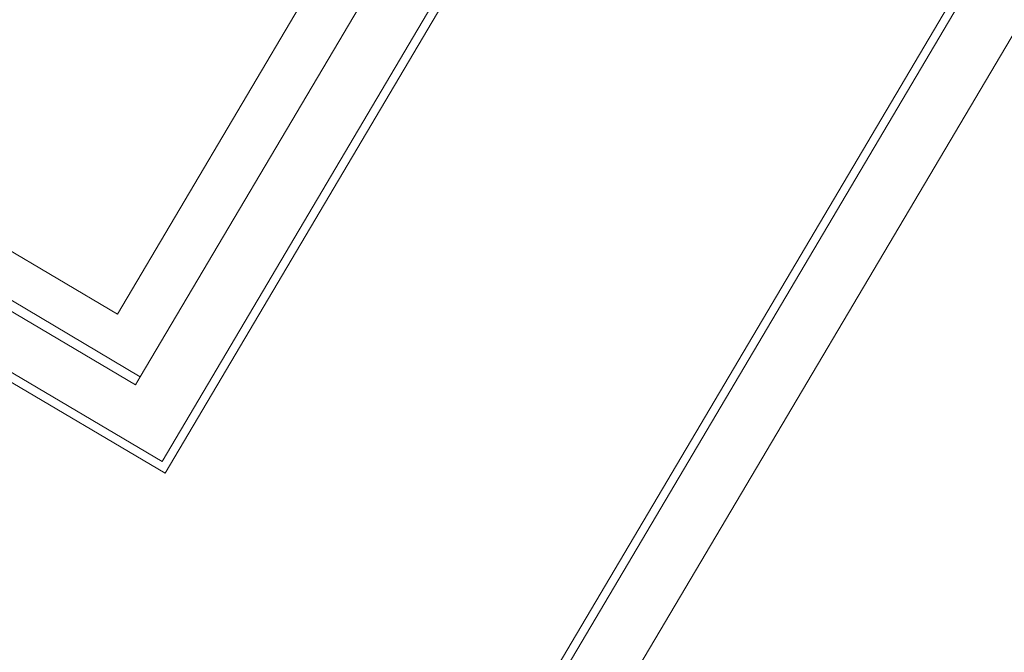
# Model space of a CAD drawing. Header units: metres. Extents: x 90929.1 to 91021.7, y 464820.1 to 464912.3.
# Tile 53 of 63: x 91004.8 to 91007.7, y 464890.7 to 464892.5. Entities that reach past the tile are written whole.
import ezdxf

# ---------------------------------------------------------------- set-up
doc = ezdxf.new("R2010")
doc.units = ezdxf.units.M
doc.layers.add('A-WALL', color=113, linetype='Continuous', lineweight=9)
doc.layers.add('A-WALL-FNSH', color=113, linetype='Continuous', lineweight=9)

msp = doc.modelspace()

# ---------------------------------------------------------------- linework, layer by layer
at = {"layer": 'A-WALL'}
for p, q in [((91005.17891809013, 464891.4878736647), (91000.42612293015, 464894.3001582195)), ((91006.39883522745, 464893.5495484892), (91005.17891809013, 464891.4878736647)), ((91006.55374751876, 464893.4578850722), (91005.24216696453, 464891.2412979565)), ((91004.83248204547, 464887.9617428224), (91007.68761942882, 464892.7869597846)), ((91005.07299358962, 464888.0147431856), (91007.84253172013, 464892.6952963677)), ((91003.54028331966, 464892.2483224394), (91005.24216696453, 464891.2412979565))]:
    msp.add_line(p, q, dxfattribs=at)
at = {"layer": 'A-WALL-FNSH'}
for p, q in [((91000.412118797, 464894.2764910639), (91005.16491395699, 464891.4642065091)), ((91006.12296592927, 464893.3778819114), (91005.11220656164, 464891.6696862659)), ((91005.25095153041, 464891.2070513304), (91006.476470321, 464893.278193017)), ((91007.56731103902, 464892.6327297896), (91004.80093011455, 464887.9575123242)), ((91005.11220656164, 464891.6696862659), (91003.71584438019, 464892.4959301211)), ((91003.53831008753, 464892.2204413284), (91005.25095153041, 464891.2070513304)), ((91005.16491395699, 464891.4642065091), (91005.17891809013, 464891.4878736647))]:
    msp.add_line(p, q, dxfattribs=at)

doc.saveas('drawing.dxf')
